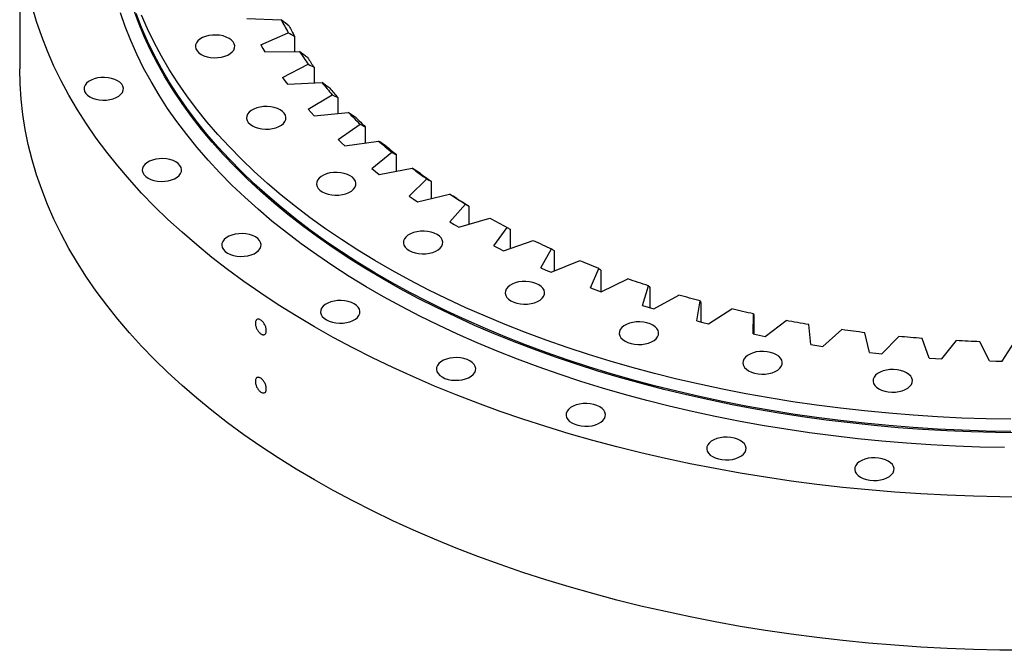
# Model space of a CAD drawing. Header units: millimetres. Extents: x 255 to 5780, y 4910 to 9154.
# Tile 8 of 11: x 3339 to 3864, y 6591 to 6927. Entities that reach past the tile are written whole.
import ezdxf

# ---------------------------------------------------------------- set-up
doc = ezdxf.new("R2010")
doc.units = ezdxf.units.MM
doc.header["$LTSCALE"] = 20

msp = doc.modelspace()

# ---------------------------------------------------------------- linework, layer by layer
at = {"color": 7, "linetype": 'Continuous', "lineweight": 25}
for p, q in [((3338.75, 6982.95), (3338.75, 6901.29)), ((3459.88, 6928.03), (3478.33, 6927.41)), ((3467.39, 6913.96), (3482.04, 6920.47)), ((3485.41, 6918.7), (3485.41, 6910.43)), ((3467.39, 6913.96), (3468.49, 6912.11)), ((3468.49, 6912.11), (3469.63, 6910.27)), ((3469.63, 6910.27), (3488.12, 6910.45)), ((3478.95, 6896.56), (3492.71, 6903.69)), ((3495.88, 6902.06), (3495.88, 6893.74)), ((3478.95, 6896.56), (3480.28, 6894.77)), ((3480.28, 6894.77), (3481.65, 6892.99)), ((3481.65, 6892.99), (3500.06, 6893.96)), ((3492.72, 6879.72), (3505.52, 6887.42)), ((3508.46, 6885.92), (3508.46, 6877.49)), ((3492.72, 6879.72), (3494.28, 6877.99)), ((3494.28, 6877.99), (3495.88, 6876.27)), ((3495.88, 6876.27), (3514.11, 6878.04)), ((3508.63, 6863.52), (3520.4, 6871.75)), ((3523.11, 6870.37), (3523.11, 6861.76)), ((3508.63, 6863.52), (3510.41, 6861.86)), ((3510.41, 6861.86), (3512.23, 6860.21)), ((3512.23, 6860.21), (3530.18, 6862.76)), ((3526.6, 6848.04), (3537.27, 6856.76)), ((3539.72, 6855.5), (3539.72, 6846.62)), ((3526.6, 6848.04), (3528.59, 6846.47)), ((3528.59, 6846.47), (3530.61, 6844.9)), ((3530.61, 6844.9), (3548.19, 6848.22)), ((3546.52, 6833.39), (3556.03, 6842.54)), ((3558.22, 6841.38), (3558.22, 6832.17)), ((3546.52, 6833.39), (3548.71, 6831.9)), ((3548.71, 6831.9), (3550.93, 6830.43)), ((3550.93, 6830.43), (3568.02, 6834.5)), ((3568.28, 6819.64), (3576.58, 6829.17)), ((3578.49, 6828.1), (3578.49, 6818.45)), ((3568.28, 6819.64), (3570.65, 6818.25)), ((3573.06, 6816.88), (3589.58, 6821.67)), ((3570.65, 6818.25), (3573.06, 6816.88)), ((3591.76, 6806.86), (3598.8, 6816.73)), ((3600.42, 6815.73), (3600.42, 6805.54)), ((3596.88, 6804.31), (3612.74, 6809.81)), ((3591.76, 6806.86), (3594.31, 6805.58)), ((3594.31, 6805.58), (3596.88, 6804.31)), ((3616.83, 6795.13), (3622.58, 6805.28)), ((3623.9, 6804.34), (3623.9, 6793.48)), ((3622.27, 6792.82), (3637.36, 6798.98)), ((3616.83, 6795.13), (3619.53, 6793.96)), ((3619.53, 6793.96), (3622.27, 6792.82)), ((3643.34, 6784.52), (3647.76, 6794.88)), ((3648.78, 6794), (3648.78, 6782.55)), ((3649.07, 6782.44), (3663.33, 6789.24)), ((3643.34, 6784.52), (3646.19, 6783.47)), ((3646.19, 6783.47), (3649.07, 6782.44)), ((3671.16, 6775.08), (3674.22, 6785.61)), ((3674.93, 6784.76), (3674.93, 6773.92)), ((3677.14, 6773.26), (3690.48, 6780.65)), ((3700.12, 6766.87), (3701.81, 6777.5)), ((3671.16, 6775.08), (3674.14, 6774.16)), ((3674.14, 6774.16), (3677.14, 6773.26)), ((3702.2, 6776.67), (3702.2, 6766.33)), ((3706.32, 6765.31), (3718.66, 6773.25)), ((3730.06, 6759.93), (3730.37, 6770.6)), ((3730.45, 6769.79), (3730.45, 6759.85)), ((3736.44, 6758.64), (3747.72, 6767.09)), ((3700.12, 6766.87), (3703.21, 6766.08)), ((3703.21, 6766.08), (3706.32, 6765.31)), ((3760.82, 6754.3), (3759.75, 6764.95)), ((3767.35, 6753.29), (3777.5, 6762.21)), ((3730.06, 6759.93), (3733.24, 6759.27)), ((3733.24, 6759.27), (3736.44, 6758.64)), ((3792.22, 6750.01), (3789.77, 6760.59)), ((3798.86, 6749.28), (3807.83, 6758.62)), ((3824.08, 6747.09), (3820.28, 6757.54)), ((3760.82, 6754.3), (3764.08, 6753.78)), ((3764.08, 6753.78), (3767.35, 6753.29)), ((3830.8, 6746.65), (3838.54, 6756.35)), ((3856.24, 6745.55), (3851.09, 6755.8)), ((3863, 6745.41), (3869.46, 6755.41)), ((3792.22, 6750.01), (3795.53, 6749.63)), ((3795.53, 6749.63), (3798.86, 6749.28)), ((3824.08, 6747.09), (3827.44, 6746.86)), ((3827.44, 6746.86), (3830.8, 6746.65)), ((3856.24, 6745.55), (3859.62, 6745.47)), ((3859.62, 6745.47), (3863, 6745.41))]:
    msp.add_line(p, q, dxfattribs=at)
at = {"color": 7, "linetype": 'Continuous', "lineweight": 25, "flags": 128}
for points in [[(3875.75, 6672.94), (3861.69, 6673.05), (3847.65, 6673.37), (3833.62, 6673.9), (3819.62, 6674.64), (3805.66, 6675.59), (3791.75, 6676.76), (3777.89, 6678.13), (3764.1, 6679.72), (3750.39, 6681.51), (3736.77, 6683.5), (3723.23, 6685.71), (3709.81, 6688.11), (3696.5, 6690.72), (3683.31, 6693.53), (3670.25, 6696.54), (3657.33, 6699.74), (3644.57, 6703.14), (3631.96, 6706.73), (3619.52, 6710.51), (3607.25, 6714.47), (3595.17, 6718.62), (3583.28, 6722.95), (3571.59, 6727.46), (3560.11, 6732.15), (3548.85, 6737), (3537.81, 6742.03), (3527, 6747.22), (3516.43, 6752.57), (3506.1, 6758.08), (3496.03, 6763.74), (3486.22, 6769.55), (3476.68, 6775.51), (3467.41, 6781.61), (3458.42, 6787.85), (3449.72, 6794.23), (3441.31, 6800.73), (3433.2, 6807.36), (3425.38, 6814.11), (3417.88, 6820.97), (3410.7, 6827.94), (3403.83, 6835.02), (3397.28, 6842.21), (3391.06, 6849.49), (3385.18, 6856.86), (3379.63, 6864.31), (3374.42, 6871.85), (3369.55, 6879.46), (3365.03, 6887.15), (3360.86, 6894.9), (3357.05, 6902.71), (3353.59, 6910.58), (3350.49, 6918.49), (3347.74, 6926.45), (3345.36, 6934.45)], [(3864.25, 6699.37), (3851.12, 6699.65), (3838.01, 6700.13), (3824.92, 6700.81), (3811.87, 6701.7), (3798.86, 6702.78), (3785.91, 6704.07), (3773.03, 6705.56), (3760.21, 6707.24), (3747.48, 6709.12), (3734.85, 6711.2), (3722.31, 6713.47), (3709.88, 6715.94), (3697.57, 6718.59), (3685.39, 6721.44), (3673.34, 6724.47), (3661.44, 6727.68), (3649.69, 6731.08), (3638.11, 6734.66), (3626.69, 6738.42), (3615.45, 6742.35), (3604.4, 6746.45), (3593.54, 6750.72), (3582.88, 6755.16), (3572.43, 6759.76), (3562.2, 6764.52), (3552.2, 6769.44), (3542.42, 6774.51), (3532.89, 6779.73), (3523.59, 6785.09), (3514.55, 6790.6), (3505.77, 6796.24), (3497.25, 6802.02), (3489.01, 6807.93), (3481.04, 6813.96), (3473.35, 6820.11), (3465.95, 6826.38), (3458.84, 6832.76), (3452.03, 6839.25), (3445.52, 6845.84), (3439.32, 6852.53), (3433.44, 6859.31), (3427.86, 6866.18), (3422.61, 6873.13), (3417.69, 6880.17), (3413.09, 6887.27), (3408.82, 6894.45), (3404.88, 6901.68), (3401.28, 6908.98), (3398.02, 6916.33), (3395.11, 6923.73), (3392.53, 6931.16)], [(3872.49, 6707.17), (3859.46, 6707.32), (3846.44, 6707.67), (3833.44, 6708.23), (3820.47, 6708.99), (3807.54, 6709.94), (3794.66, 6711.1), (3781.83, 6712.46), (3769.08, 6714.01), (3756.4, 6715.76), (3743.81, 6717.71), (3731.31, 6719.85), (3718.92, 6722.19), (3706.64, 6724.72), (3694.48, 6727.43), (3682.46, 6730.33), (3670.57, 6733.42), (3658.83, 6736.69), (3647.25, 6740.15), (3635.83, 6743.78), (3624.58, 6747.58), (3613.52, 6751.56), (3602.64, 6755.71), (3591.97, 6760.03), (3581.49, 6764.51), (3571.23, 6769.15), (3561.19, 6773.95), (3551.37, 6778.9), (3541.79, 6784), (3532.45, 6789.25), (3523.36, 6794.65), (3514.52, 6800.18), (3505.94, 6805.84), (3497.63, 6811.64), (3489.59, 6817.56), (3481.83, 6823.61), (3474.35, 6829.77), (3467.16, 6836.05), (3460.27, 6842.44), (3453.68, 6848.93), (3447.39, 6855.52), (3441.41, 6862.21), (3435.74, 6868.99), (3430.39, 6875.85), (3425.36, 6882.79), (3420.66, 6889.81), (3416.28, 6896.9), (3412.23, 6904.05), (3408.52, 6911.27), (3405.15, 6918.54), (3402.11, 6925.86), (3399.42, 6933.22)], [(3867.58, 6707.9), (3854.5, 6708.13), (3841.45, 6708.56), (3828.42, 6709.2), (3815.42, 6710.03), (3802.46, 6711.07), (3789.56, 6712.32), (3776.73, 6713.76), (3763.96, 6715.4), (3751.28, 6717.24), (3738.68, 6719.27), (3726.19, 6721.51), (3713.8, 6723.93), (3701.54, 6726.55), (3689.39, 6729.35), (3677.39, 6732.35), (3665.53, 6735.53), (3653.82, 6738.89), (3642.27, 6742.44), (3630.9, 6746.16), (3619.7, 6750.06), (3608.68, 6754.13), (3597.86, 6758.37), (3587.25, 6762.78), (3576.84, 6767.36), (3566.65, 6772.09), (3556.69, 6776.98), (3546.95, 6782.02), (3537.46, 6787.21), (3528.21, 6792.55), (3519.22, 6798.03), (3510.48, 6803.65), (3502.01, 6809.4), (3493.81, 6815.29), (3485.89, 6821.29), (3478.25, 6827.42), (3470.91, 6833.67), (3463.85, 6840.03), (3457.1, 6846.49), (3450.65, 6853.06), (3444.51, 6859.73), (3438.68, 6866.49), (3433.17, 6873.33), (3427.98, 6880.26), (3423.12, 6887.27), (3418.59, 6894.35), (3414.39, 6901.5), (3410.52, 6908.72), (3407, 6915.99), (3403.81, 6923.31), (3400.97, 6930.68)], [(3867.58, 6714.43), (3854.5, 6714.66), (3841.45, 6715.09), (3828.42, 6715.73), (3815.42, 6716.57), (3802.46, 6717.61), (3789.56, 6718.85), (3776.73, 6720.29), (3763.96, 6721.93), (3751.28, 6723.77), (3738.68, 6725.81), (3726.19, 6728.04), (3713.8, 6730.46), (3701.54, 6733.08), (3689.39, 6735.89), (3677.39, 6738.88), (3665.53, 6742.06), (3653.82, 6745.42), (3642.27, 6748.97), (3630.9, 6752.69), (3619.7, 6756.59), (3608.68, 6760.66), (3597.86, 6764.91), (3587.25, 6769.32), (3576.84, 6773.89), (3566.65, 6778.62), (3556.69, 6783.51), (3546.95, 6788.55), (3537.46, 6793.75), (3528.21, 6799.09), (3519.22, 6804.57), (3510.48, 6810.18), (3502.01, 6815.94), (3493.81, 6821.82), (3485.89, 6827.83), (3478.25, 6833.96), (3470.91, 6840.2), (3463.85, 6846.56), (3457.1, 6853.02), (3450.65, 6859.59), (3444.51, 6866.26), (3438.68, 6873.02), (3433.17, 6879.86), (3427.98, 6886.8), (3423.12, 6893.8), (3418.59, 6900.89), (3414.39, 6908.04), (3410.52, 6915.25), (3407, 6922.52), (3403.81, 6929.84)], [(3435.6, 6908.92), (3437.09, 6908.21), (3438.78, 6907.66), (3440.62, 6907.31), (3442.54, 6907.15), (3444.47, 6907.21), (3446.36, 6907.46), (3448.13, 6907.91), (3449.73, 6908.55), (3451.1, 6909.34), (3452.19, 6910.26), (3452.98, 6911.28), (3453.42, 6912.37), (3453.51, 6913.49), (3453.24, 6914.6), (3452.63, 6915.66), (3451.68, 6916.63), (3450.44, 6917.49), (3448.95, 6918.21), (3447.26, 6918.75), (3445.42, 6919.11), (3443.51, 6919.26), (3441.57, 6919.21), (3439.68, 6918.96), (3437.91, 6918.5), (3436.31, 6917.87), (3434.94, 6917.08), (3433.85, 6916.16), (3433.06, 6915.13), (3432.62, 6914.05), (3432.53, 6912.93), (3432.8, 6911.82), (3433.41, 6910.76), (3434.36, 6909.78), (3435.6, 6908.92)], [(3875.75, 6591.29), (3861.69, 6591.39), (3847.65, 6591.71), (3833.62, 6592.24), (3819.62, 6592.99), (3805.66, 6593.94), (3791.75, 6595.1), (3777.89, 6596.48), (3764.1, 6598.06), (3750.39, 6599.85), (3736.77, 6601.85), (3723.23, 6604.05), (3709.81, 6606.46), (3696.5, 6609.07), (3683.31, 6611.88), (3670.25, 6614.89), (3657.33, 6618.09), (3644.57, 6621.49), (3631.96, 6625.08), (3619.52, 6628.85), (3607.25, 6632.82), (3595.17, 6636.97), (3583.28, 6641.3), (3571.59, 6645.81), (3560.11, 6650.49), (3548.85, 6655.35), (3537.81, 6660.37), (3527, 6665.56), (3516.43, 6670.91), (3506.1, 6676.42), (3496.03, 6682.09), (3486.22, 6687.9), (3476.68, 6693.86), (3467.41, 6699.96), (3458.42, 6706.2), (3449.72, 6712.57), (3441.31, 6719.08), (3433.2, 6725.7), (3425.38, 6732.45), (3417.88, 6739.31), (3410.7, 6746.29), (3403.83, 6753.37), (3397.28, 6760.55), (3391.06, 6767.83), (3385.18, 6775.2), (3379.63, 6782.66), (3374.42, 6790.2), (3369.55, 6797.81), (3365.03, 6805.49), (3360.86, 6813.25), (3357.05, 6821.06), (3353.59, 6828.92), (3350.49, 6836.84), (3347.74, 6844.8), (3345.36, 6852.8), (3343.35, 6860.83), (3341.69, 6868.89), (3340.41, 6876.97), (3339.49, 6885.07), (3338.93, 6893.18), (3338.75, 6901.29)], [(3376.15, 6886.34), (3377.65, 6885.63), (3379.34, 6885.08), (3381.18, 6884.73), (3383.09, 6884.57), (3385.03, 6884.62), (3386.92, 6884.88), (3388.69, 6885.33), (3390.29, 6885.96), (3391.66, 6886.76), (3392.75, 6887.68), (3393.53, 6888.7), (3393.98, 6889.79), (3394.07, 6890.91), (3393.8, 6892.02), (3393.18, 6893.08), (3392.24, 6894.05), (3391, 6894.91), (3389.51, 6895.63), (3387.82, 6896.17), (3385.98, 6896.53), (3384.06, 6896.68), (3382.13, 6896.63), (3380.24, 6896.37), (3378.47, 6895.92), (3376.87, 6895.29), (3375.5, 6894.5), (3374.41, 6893.58), (3373.62, 6892.55), (3373.18, 6891.46), (3373.09, 6890.35), (3373.36, 6889.24), (3373.97, 6888.18), (3374.92, 6887.2), (3376.15, 6886.34)], [(3462.92, 6870.84), (3464.41, 6870.13), (3466.1, 6869.58), (3467.94, 6869.23), (3469.86, 6869.07), (3471.79, 6869.13), (3473.68, 6869.38), (3475.45, 6869.83), (3477.05, 6870.47), (3478.42, 6871.26), (3479.52, 6872.18), (3480.3, 6873.2), (3480.74, 6874.29), (3480.83, 6875.41), (3480.56, 6876.52), (3479.95, 6877.58), (3479.01, 6878.55), (3477.77, 6879.42), (3476.28, 6880.13), (3474.58, 6880.67), (3472.75, 6881.03), (3470.83, 6881.18), (3468.89, 6881.13), (3467.01, 6880.88), (3465.23, 6880.42), (3463.64, 6879.79), (3462.26, 6879), (3461.17, 6878.08), (3460.39, 6877.06), (3459.94, 6875.97), (3459.85, 6874.85), (3460.12, 6873.74), (3460.74, 6872.68), (3461.68, 6871.7), (3462.92, 6870.84)], [(3407.23, 6843.03), (3408.72, 6842.32), (3410.41, 6841.77), (3412.25, 6841.42), (3414.17, 6841.26), (3416.11, 6841.31), (3417.99, 6841.57), (3419.76, 6842.02), (3421.36, 6842.65), (3422.73, 6843.44), (3423.83, 6844.37), (3424.61, 6845.39), (3425.05, 6846.48), (3425.14, 6847.6), (3424.88, 6848.71), (3424.26, 6849.77), (3423.32, 6850.74), (3422.08, 6851.6), (3420.59, 6852.32), (3418.9, 6852.86), (3417.06, 6853.22), (3415.14, 6853.37), (3413.2, 6853.32), (3411.32, 6853.06), (3409.55, 6852.61), (3407.95, 6851.98), (3406.58, 6851.19), (3405.48, 6850.27), (3404.7, 6849.24), (3404.26, 6848.15), (3404.17, 6847.04), (3404.43, 6845.93), (3405.05, 6844.87), (3405.99, 6843.89), (3407.23, 6843.03)], [(3500.22, 6835.7), (3501.71, 6834.98), (3503.41, 6834.44), (3505.24, 6834.09), (3507.16, 6833.93), (3509.1, 6833.98), (3510.99, 6834.24), (3512.76, 6834.69), (3514.36, 6835.32), (3515.73, 6836.11), (3516.82, 6837.04), (3517.6, 6838.06), (3518.05, 6839.15), (3518.14, 6840.27), (3517.87, 6841.37), (3517.25, 6842.43), (3516.31, 6843.41), (3515.07, 6844.27), (3513.58, 6844.99), (3511.89, 6845.53), (3510.05, 6845.89), (3508.13, 6846.04), (3506.2, 6845.99), (3504.31, 6845.73), (3502.54, 6845.28), (3500.94, 6844.65), (3499.57, 6843.86), (3498.48, 6842.94), (3497.69, 6841.91), (3497.25, 6840.82), (3497.16, 6839.71), (3497.43, 6838.6), (3498.04, 6837.54), (3498.99, 6836.56), (3500.22, 6835.7)], [(3546.59, 6804.36), (3548.08, 6803.64), (3549.78, 6803.1), (3551.61, 6802.74), (3553.53, 6802.59), (3555.47, 6802.64), (3557.35, 6802.9), (3559.13, 6803.35), (3560.73, 6803.98), (3562.1, 6804.77), (3563.19, 6805.69), (3563.97, 6806.72), (3564.42, 6807.81), (3564.51, 6808.92), (3564.24, 6810.03), (3563.62, 6811.09), (3562.68, 6812.07), (3561.44, 6812.93), (3559.95, 6813.64), (3558.26, 6814.19), (3556.42, 6814.54), (3554.5, 6814.7), (3552.57, 6814.65), (3550.68, 6814.39), (3548.91, 6813.94), (3547.31, 6813.31), (3545.94, 6812.52), (3544.84, 6811.59), (3544.06, 6810.57), (3543.62, 6809.48), (3543.53, 6808.36), (3543.8, 6807.26), (3544.41, 6806.2), (3545.35, 6805.22), (3546.59, 6804.36)], [(3449.66, 6803.06), (3451.15, 6802.35), (3452.84, 6801.8), (3454.68, 6801.45), (3456.6, 6801.29), (3458.54, 6801.34), (3460.42, 6801.6), (3462.19, 6802.05), (3463.79, 6802.68), (3465.16, 6803.47), (3466.26, 6804.4), (3467.04, 6805.42), (3467.48, 6806.51), (3467.57, 6807.63), (3467.31, 6808.73), (3466.69, 6809.79), (3465.75, 6810.77), (3464.51, 6811.63), (3463.02, 6812.35), (3461.33, 6812.89), (3459.49, 6813.25), (3457.57, 6813.4), (3455.63, 6813.35), (3453.75, 6813.09), (3451.98, 6812.64), (3450.38, 6812.01), (3449.01, 6811.22), (3447.91, 6810.3), (3447.13, 6809.27), (3446.69, 6808.18), (3446.6, 6807.07), (3446.86, 6805.96), (3447.48, 6804.9), (3448.42, 6803.92), (3449.66, 6803.06)], [(3647.76, 6794.88), (3646.45, 6795.39), (3645.14, 6795.89), (3643.84, 6796.4), (3642.54, 6796.91), (3641.24, 6797.42), (3639.94, 6797.94), (3638.65, 6798.46), (3637.36, 6798.98)], [(3600.88, 6777.59), (3602.37, 6776.87), (3604.07, 6776.33), (3605.9, 6775.98), (3607.82, 6775.82), (3609.76, 6775.87), (3611.65, 6776.13), (3613.42, 6776.58), (3615.02, 6777.21), (3616.39, 6778), (3617.48, 6778.93), (3618.26, 6779.95), (3618.71, 6781.04), (3618.8, 6782.16), (3618.53, 6783.26), (3617.91, 6784.32), (3616.97, 6785.3), (3615.73, 6786.16), (3614.24, 6786.88), (3612.55, 6787.42), (3610.71, 6787.78), (3608.79, 6787.93), (3606.86, 6787.88), (3604.97, 6787.62), (3603.2, 6787.17), (3601.6, 6786.54), (3600.23, 6785.75), (3599.14, 6784.83), (3598.35, 6783.8), (3597.91, 6782.71), (3597.82, 6781.6), (3598.09, 6780.49), (3598.7, 6779.43), (3599.65, 6778.45), (3600.88, 6777.59)], [(3674.22, 6785.61), (3672.85, 6786.05), (3671.48, 6786.5), (3670.11, 6786.95), (3668.75, 6787.4), (3667.39, 6787.85), (3666.03, 6788.31), (3664.68, 6788.77), (3663.33, 6789.24)], [(3502.4, 6767.41), (3503.89, 6766.7), (3505.58, 6766.15), (3507.42, 6765.8), (3509.34, 6765.64), (3511.27, 6765.7), (3513.16, 6765.95), (3514.93, 6766.4), (3516.53, 6767.04), (3517.9, 6767.83), (3519, 6768.75), (3519.78, 6769.77), (3520.22, 6770.86), (3520.31, 6771.98), (3520.04, 6773.09), (3519.43, 6774.15), (3518.49, 6775.13), (3517.25, 6775.99), (3515.76, 6776.7), (3514.06, 6777.24), (3512.23, 6777.6), (3510.31, 6777.75), (3508.37, 6777.7), (3506.49, 6777.45), (3504.71, 6777), (3503.12, 6776.36), (3501.75, 6775.57), (3500.65, 6774.65), (3499.87, 6773.63), (3499.42, 6772.54), (3499.33, 6771.42), (3499.6, 6770.31), (3500.22, 6769.25), (3501.16, 6768.27), (3502.4, 6767.41)], [(3701.81, 6777.5), (3700.39, 6777.88), (3698.96, 6778.27), (3697.54, 6778.66), (3696.12, 6779.05), (3694.71, 6779.44), (3693.29, 6779.84), (3691.88, 6780.24), (3690.48, 6780.65)], [(3730.37, 6770.6), (3728.9, 6770.92), (3727.43, 6771.24), (3725.97, 6771.57), (3724.5, 6771.9), (3723.04, 6772.23), (3721.58, 6772.57), (3720.12, 6772.91), (3718.66, 6773.25)], [(3759.75, 6764.95), (3758.24, 6765.21), (3756.73, 6765.47), (3755.23, 6765.73), (3753.72, 6766), (3752.22, 6766.27), (3750.72, 6766.54), (3749.22, 6766.82), (3747.72, 6767.09)], [(3661.76, 6756.05), (3663.25, 6755.34), (3664.94, 6754.79), (3666.78, 6754.44), (3668.7, 6754.28), (3670.64, 6754.34), (3672.52, 6754.59), (3674.29, 6755.04), (3675.89, 6755.68), (3677.26, 6756.47), (3678.36, 6757.39), (3679.14, 6758.41), (3679.58, 6759.5), (3679.67, 6760.62), (3679.41, 6761.73), (3678.79, 6762.79), (3677.85, 6763.77), (3676.61, 6764.63), (3675.12, 6765.34), (3673.43, 6765.88), (3671.59, 6766.24), (3669.67, 6766.39), (3667.73, 6766.34), (3665.85, 6766.09), (3664.08, 6765.64), (3662.48, 6765), (3661.11, 6764.21), (3660.01, 6763.29), (3659.23, 6762.27), (3658.79, 6761.18), (3658.7, 6760.06), (3658.96, 6758.95), (3659.58, 6757.89), (3660.52, 6756.91), (3661.76, 6756.05)], [(3789.77, 6760.59), (3788.23, 6760.78), (3786.7, 6760.97), (3785.16, 6761.17), (3783.63, 6761.37), (3782.09, 6761.58), (3780.56, 6761.78), (3779.03, 6761.99), (3777.5, 6762.21)], [(3820.28, 6757.54), (3818.72, 6757.66), (3817.16, 6757.79), (3815.6, 6757.92), (3814.05, 6758.05), (3812.49, 6758.19), (3810.94, 6758.33), (3809.39, 6758.47), (3807.83, 6758.62)], [(3851.09, 6755.8), (3849.52, 6755.86), (3847.95, 6755.92), (3846.38, 6755.98), (3844.81, 6756.05), (3843.24, 6756.12), (3841.68, 6756.19), (3840.11, 6756.27), (3838.54, 6756.35)], [(3564.15, 6736.97), (3565.64, 6736.25), (3567.33, 6735.71), (3569.17, 6735.35), (3571.09, 6735.2), (3573.02, 6735.25), (3574.91, 6735.51), (3576.68, 6735.96), (3578.28, 6736.59), (3579.65, 6737.38), (3580.75, 6738.3), (3581.53, 6739.33), (3581.97, 6740.42), (3582.06, 6741.53), (3581.79, 6742.64), (3581.18, 6743.7), (3580.23, 6744.68), (3579, 6745.54), (3577.51, 6746.26), (3575.81, 6746.8), (3573.98, 6747.15), (3572.06, 6747.31), (3570.12, 6747.26), (3568.24, 6747), (3566.46, 6746.55), (3564.86, 6745.92), (3563.49, 6745.13), (3562.4, 6744.2), (3561.62, 6743.18), (3561.17, 6742.09), (3561.08, 6740.97), (3561.35, 6739.87), (3561.97, 6738.81), (3562.91, 6737.83), (3564.15, 6736.97)], [(3727.72, 6740.28), (3729.21, 6739.57), (3730.91, 6739.02), (3732.74, 6738.67), (3734.66, 6738.51), (3736.6, 6738.56), (3738.49, 6738.82), (3740.26, 6739.27), (3741.86, 6739.9), (3743.23, 6740.69), (3744.32, 6741.62), (3745.1, 6742.64), (3745.55, 6743.73), (3745.64, 6744.85), (3745.37, 6745.95), (3744.75, 6747.02), (3743.81, 6747.99), (3742.57, 6748.85), (3741.08, 6749.57), (3739.39, 6750.11), (3737.55, 6750.47), (3735.63, 6750.62), (3733.7, 6750.57), (3731.81, 6750.31), (3730.04, 6749.86), (3728.44, 6749.23), (3727.07, 6748.44), (3725.98, 6747.52), (3725.19, 6746.49), (3724.75, 6745.4), (3724.66, 6744.29), (3724.93, 6743.18), (3725.54, 6742.12), (3726.49, 6741.14), (3727.72, 6740.28)], [(3797.15, 6730.66), (3798.64, 6729.94), (3800.33, 6729.4), (3802.17, 6729.04), (3804.09, 6728.89), (3806.02, 6728.94), (3807.91, 6729.2), (3809.68, 6729.65), (3811.28, 6730.28), (3812.65, 6731.07), (3813.75, 6732), (3814.53, 6733.02), (3814.97, 6734.11), (3815.06, 6735.22), (3814.79, 6736.33), (3814.18, 6737.39), (3813.24, 6738.37), (3812, 6739.23), (3810.51, 6739.95), (3808.81, 6740.49), (3806.98, 6740.85), (3805.06, 6741), (3803.12, 6740.95), (3801.24, 6740.69), (3799.46, 6740.24), (3797.87, 6739.61), (3796.5, 6738.82), (3795.4, 6737.89), (3794.62, 6736.87), (3794.17, 6735.78), (3794.08, 6734.66), (3794.35, 6733.56), (3794.97, 6732.5), (3795.91, 6731.52), (3797.15, 6730.66)], [(3633.39, 6712.47), (3634.88, 6711.76), (3636.57, 6711.22), (3638.41, 6710.86), (3640.33, 6710.71), (3642.26, 6710.76), (3644.15, 6711.01), (3645.92, 6711.46), (3647.52, 6712.1), (3648.89, 6712.89), (3649.98, 6713.81), (3650.77, 6714.83), (3651.21, 6715.92), (3651.3, 6717.04), (3651.03, 6718.15), (3650.42, 6719.21), (3649.47, 6720.19), (3648.24, 6721.05), (3646.74, 6721.76), (3645.05, 6722.31), (3643.21, 6722.66), (3641.3, 6722.82), (3639.36, 6722.76), (3637.47, 6722.51), (3635.7, 6722.06), (3634.1, 6721.42), (3632.73, 6720.63), (3631.64, 6719.71), (3630.86, 6718.69), (3630.41, 6717.6), (3630.32, 6716.48), (3630.59, 6715.37), (3631.21, 6714.31), (3632.15, 6713.33), (3633.39, 6712.47)], [(3708.41, 6694.53), (3709.9, 6693.82), (3711.59, 6693.28), (3713.43, 6692.92), (3715.35, 6692.77), (3717.29, 6692.82), (3719.17, 6693.07), (3720.94, 6693.53), (3722.54, 6694.16), (3723.91, 6694.95), (3725.01, 6695.87), (3725.79, 6696.89), (3726.23, 6697.98), (3726.32, 6699.1), (3726.06, 6700.21), (3725.44, 6701.27), (3724.5, 6702.25), (3723.26, 6703.11), (3721.77, 6703.82), (3720.08, 6704.37), (3718.24, 6704.72), (3716.32, 6704.88), (3714.38, 6704.82), (3712.5, 6704.57), (3710.73, 6704.12), (3709.13, 6703.48), (3707.76, 6702.69), (3706.66, 6701.77), (3705.88, 6700.75), (3705.44, 6699.66), (3705.35, 6698.54), (3705.61, 6697.43), (3706.23, 6696.37), (3707.17, 6695.39), (3708.41, 6694.53)], [(3787.37, 6683.59), (3788.86, 6682.88), (3790.55, 6682.33), (3792.39, 6681.98), (3794.31, 6681.82), (3796.25, 6681.87), (3798.13, 6682.13), (3799.91, 6682.58), (3801.5, 6683.21), (3802.87, 6684), (3803.97, 6684.93), (3804.75, 6685.95), (3805.2, 6687.04), (3805.28, 6688.16), (3805.02, 6689.26), (3804.4, 6690.33), (3803.46, 6691.3), (3802.22, 6692.16), (3800.73, 6692.88), (3799.04, 6693.42), (3797.2, 6693.78), (3795.28, 6693.93), (3793.35, 6693.88), (3791.46, 6693.62), (3789.69, 6693.17), (3788.09, 6692.54), (3786.72, 6691.75), (3785.62, 6690.83), (3784.84, 6689.8), (3784.4, 6688.71), (3784.31, 6687.6), (3784.58, 6686.49), (3785.19, 6685.43), (3786.13, 6684.45), (3787.37, 6683.59)]]:
    msp.add_lwpolyline(points, dxfattribs=at)
at = {"color": 7, "linetype": 'Continuous', "lineweight": 25}
for centre, radius, start, end in [((3634.92, 7006.61), 175.48, 206.8317, 209.4017), ((3637.24, 7003.23), 173.77, 207.1253, 209.1081), ((3653.11, 7017.68), 196.78, 213.0195, 215.4005), ((3655.26, 7014.2), 194.88, 213.2915, 215.1284), ((3673.89, 7033.42), 222.85, 218.7392, 220.9307), ((3675.83, 7029.78), 220.7, 218.9896, 220.6803), ((3696.48, 7054.13), 253.51, 223.9976, 226.0086), ((3698.21, 7050.29), 251.06, 224.2274, 225.7789), ((3720.07, 7079.84), 288.41, 228.8219, 230.6672), ((3721.57, 7075.75), 285.62, 229.0327, 230.4564), ((3743.85, 7110.25), 327.02, 233.2509, 234.9479), ((3745.12, 7105.87), 323.86, 233.4447, 234.754), ((3767.03, 7144.82), 368.65, 237.3281, 238.8948), ((3768.08, 7140.11), 365.09, 237.5071, 238.7158), ((3788.9, 7182.71), 412.4, 241.0976, 242.5514), ((3808.86, 7222.86), 457.25, 244.6014, 245.9586)]:
    msp.add_arc(centre, radius, start, end, dxfattribs=at)
for points in [[(3482.58, 6924), (3481.16, 6925.14), (3479.75, 6926.27), (3478.33, 6927.41)], [(3482.04, 6920.47), (3483.17, 6919.88), (3484.29, 6919.29), (3485.41, 6918.7)], [(3492.36, 6907.23), (3490.95, 6908.3), (3489.53, 6909.38), (3488.12, 6910.45)], [(3492.71, 6903.69), (3493.77, 6903.15), (3494.82, 6902.6), (3495.88, 6902.06)], [(3504.29, 6890.92), (3502.88, 6891.94), (3501.47, 6892.95), (3500.06, 6893.96)], [(3505.52, 6887.42), (3506.5, 6886.92), (3507.48, 6886.42), (3508.46, 6885.92)], [(3518.3, 6875.18), (3516.9, 6876.13), (3515.51, 6877.08), (3514.11, 6878.04)], [(3520.4, 6871.75), (3521.31, 6871.29), (3522.21, 6870.83), (3523.11, 6870.37)], [(3534.31, 6860.08), (3532.93, 6860.97), (3531.56, 6861.87), (3530.18, 6862.76)], [(3537.27, 6856.76), (3538.09, 6856.34), (3538.91, 6855.92), (3539.72, 6855.5)], [(3552.22, 6845.72), (3550.88, 6846.55), (3549.53, 6847.39), (3548.19, 6848.22)], [(3556.03, 6842.54), (3556.76, 6842.15), (3557.49, 6841.77), (3558.22, 6841.38)], [(3571.95, 6832.17), (3570.64, 6832.94), (3569.33, 6833.72), (3568.02, 6834.5)], [(3576.58, 6829.17), (3577.22, 6828.81), (3577.85, 6828.46), (3578.49, 6828.1)], [(3598.8, 6816.73), (3599.34, 6816.4), (3599.88, 6816.06), (3600.42, 6815.73)], [(3622.58, 6805.28), (3623.02, 6804.97), (3623.46, 6804.65), (3623.9, 6804.34)], [(3647.76, 6794.88), (3648.1, 6794.59), (3648.44, 6794.29), (3648.78, 6794)], [(3674.22, 6785.61), (3674.46, 6785.32), (3674.69, 6785.04), (3674.93, 6784.76)], [(3701.81, 6777.5), (3701.94, 6777.22), (3702.07, 6776.95), (3702.2, 6776.67)], [(3730.37, 6770.6), (3730.4, 6770.33), (3730.42, 6770.06), (3730.45, 6769.79)]]:
    msp.add_open_spline(points, degree=3, dxfattribs=at)
for points in [[(3470.35, 6761.68), (3470.35, 6761.44), (3470.33, 6761.21), (3470.26, 6760.79), (3470.2, 6760.6), (3470.05, 6760.25), (3469.96, 6760.1), (3469.75, 6759.84), (3469.62, 6759.74), (3469.35, 6759.58), (3469.2, 6759.53), (3468.88, 6759.47), (3468.71, 6759.47), (3468.36, 6759.53), (3468.17, 6759.58), (3467.79, 6759.74), (3467.61, 6759.85), (3467.22, 6760.1), (3467.03, 6760.26), (3466.66, 6760.61), (3466.47, 6760.8), (3466.12, 6761.22), (3465.95, 6761.45), (3465.64, 6761.93), (3465.49, 6762.19), (3465.22, 6762.71), (3465.1, 6762.98), (3464.89, 6763.52), (3464.8, 6763.8), (3464.65, 6764.35), (3464.6, 6764.61), (3464.52, 6765.13), (3464.5, 6765.39), (3464.5, 6765.87), (3464.52, 6766.1), (3464.6, 6766.52), (3464.65, 6766.71), (3464.8, 6767.06), (3464.89, 6767.21), (3465.1, 6767.47), (3465.22, 6767.57), (3465.49, 6767.73), (3465.63, 6767.78), (3465.95, 6767.83), (3466.12, 6767.83), (3466.47, 6767.77), (3466.65, 6767.72), (3467.03, 6767.56), (3467.22, 6767.46), (3467.6, 6767.2), (3467.79, 6767.04), (3468.17, 6766.7), (3468.35, 6766.5), (3468.71, 6766.08), (3468.88, 6765.85), (3469.2, 6765.37), (3469.35, 6765.12), (3469.62, 6764.6), (3469.74, 6764.33), (3469.96, 6763.79), (3470.05, 6763.51), (3470.2, 6762.97), (3470.25, 6762.7), (3470.33, 6762.18), (3470.35, 6761.92), (3470.35, 6761.68)], [(3470.35, 6730.65), (3470.35, 6730.41), (3470.33, 6730.18), (3470.26, 6729.76), (3470.2, 6729.57), (3470.05, 6729.22), (3469.96, 6729.07), (3469.75, 6728.82), (3469.62, 6728.71), (3469.35, 6728.55), (3469.2, 6728.5), (3468.88, 6728.44), (3468.71, 6728.45), (3468.36, 6728.5), (3468.17, 6728.55), (3467.79, 6728.71), (3467.61, 6728.82), (3467.22, 6729.07), (3467.03, 6729.23), (3466.66, 6729.58), (3466.47, 6729.77), (3466.12, 6730.19), (3465.95, 6730.42), (3465.64, 6730.91), (3465.49, 6731.16), (3465.22, 6731.69), (3465.1, 6731.95), (3464.89, 6732.5), (3464.8, 6732.77), (3464.65, 6733.32), (3464.6, 6733.58), (3464.52, 6734.11), (3464.5, 6734.36), (3464.5, 6734.84), (3464.52, 6735.07), (3464.6, 6735.49), (3464.65, 6735.69), (3464.8, 6736.03), (3464.89, 6736.18), (3465.1, 6736.44), (3465.22, 6736.54), (3465.49, 6736.7), (3465.63, 6736.75), (3465.95, 6736.8), (3466.12, 6736.8), (3466.47, 6736.75), (3466.65, 6736.69), (3467.03, 6736.53), (3467.22, 6736.43), (3467.6, 6736.17), (3467.79, 6736.02), (3468.17, 6735.67), (3468.35, 6735.48), (3468.71, 6735.05), (3468.88, 6734.83), (3469.2, 6734.35), (3469.35, 6734.09), (3469.62, 6733.57), (3469.74, 6733.3), (3469.96, 6732.76), (3470.05, 6732.48), (3470.2, 6731.94), (3470.25, 6731.68), (3470.33, 6731.15), (3470.35, 6730.9), (3470.35, 6730.65)]]:
    msp.add_open_spline(points, degree=3, knots=[0, 0, 0, 0, 0.03125, 0.03125, 0.0625, 0.0625, 0.09375, 0.09375, 0.125, 0.125, 0.15625, 0.15625, 0.1875, 0.1875, 0.21875, 0.21875, 0.25, 0.25, 0.28125, 0.28125, 0.3125, 0.3125, 0.34375, 0.34375, 0.375, 0.375, 0.40625, 0.40625, 0.4375, 0.4375, 0.46875, 0.46875, 0.5, 0.5, 0.53125, 0.53125, 0.5625, 0.5625, 0.59375, 0.59375, 0.625, 0.625, 0.65625, 0.65625, 0.6875, 0.6875, 0.71875, 0.71875, 0.75, 0.75, 0.78125, 0.78125, 0.8125, 0.8125, 0.84375, 0.84375, 0.875, 0.875, 0.90625, 0.90625, 0.9375, 0.9375, 0.96875, 0.96875, 1, 1, 1, 1], dxfattribs=at)

doc.saveas('drawing.dxf')
